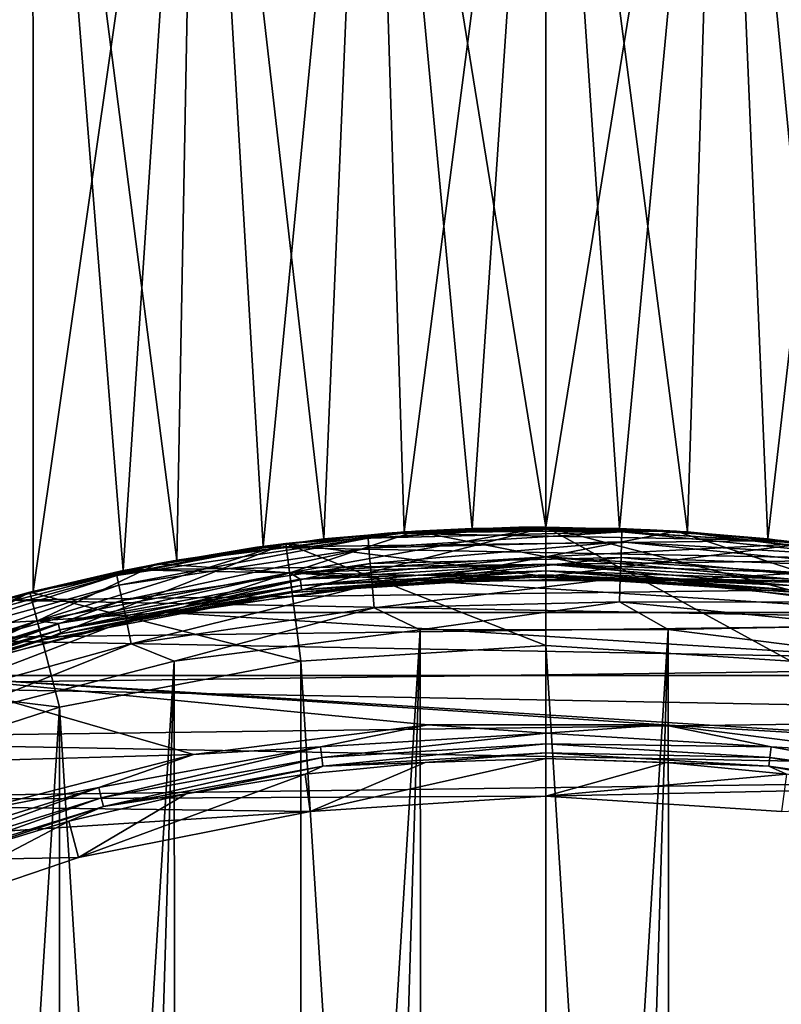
# Model space of a CAD drawing. Header units: metres. Extents: x -71 to 30, y -21 to 69.
# Tile 63 of 111: x -5 to 2, y 16 to 26. Entities that reach past the tile are written whole.
import ezdxf

# ---------------------------------------------------------------- set-up
doc = ezdxf.new("R2010")
doc.units = ezdxf.units.M
doc.layers.add('solid_DUSCHE_AUFPUTZ_EU_ASM_SW0003', color=7, linetype='CONTINUOUS')

msp = doc.modelspace()

# ---------------------------------------------------------------- linework, layer by layer
at = {"layer": 'solid_DUSCHE_AUFPUTZ_EU_ASM_SW0003'}
for points in [[(-6.7579, 32, 1.984267), (-5.192702, 32, 1.129629), (-5.669773, 20.220131, 1.359895)], [(-6.7579, 32, -148.015732), (-5.192702, 32, -148.870377), (-6.605039, 19.934229, -148.112427)], [(-5.192696, 32, 23.870375), (-6.757894, 32, 23.015738), (-5.669604, 20.220179, 23.64019)], [(-5.192696, 32, -126.129623), (-6.757894, 32, -126.984261), (-6.604803, 19.934307, -126.887428)], [(-5.192702, 32, -148.870377), (-5.188517, 20.348938, -148.87233), (-6.605039, 19.934229, -148.112427)], [(-5.192696, 32, -126.129623), (-6.604803, 19.934307, -126.887428), (-5.188249, 20.349007, -126.127541)], [(-5.192702, 32, 1.129629), (-4.279549, 20.559317, 0.755367), (-5.669773, 20.220131, 1.359895)], [(-5.192696, 32, 23.870375), (-5.669604, 20.220179, 23.64019), (-4.279392, 20.559349, 24.244692)], [(-5.192702, 32, 1.129629), (-3.521859, 32, 0.506403), (-4.279549, 20.559317, 0.755367)], [(-5.192702, 32, -148.870377), (-3.521859, 32, -149.493591), (-5.188517, 20.348938, -148.87233)], [(-3.521858, 32, 24.493597), (-5.192696, 32, 23.870375), (-4.279392, 20.559349, 24.244692)], [(-5.192696, 32, -126.129623), (-5.188249, 20.349007, -126.127541), (-3.734756, 20.665226, -125.57093)], [(-3.521858, 32, -125.506401), (-5.192696, 32, -126.129623), (-3.734756, 20.665226, -125.57093)], [(-3.521859, 32, -149.493591), (-3.73498, 20.665186, -149.429001), (-5.188517, 20.348938, -148.87233)], [(-3.521859, 32, 0.506403), (-2.862715, 20.803963, 0.332243), (-4.279549, 20.559317, 0.755367)], [(-3.521858, 32, 24.493597), (-4.279392, 20.559349, 24.244692), (-2.862635, 20.803974, 24.667776)], [(-3.521859, 32, -149.493591), (-2.247733, 20.87936, -149.796265), (-3.73498, 20.665186, -149.429001)], [(-3.521858, 32, -125.506401), (-3.734756, 20.665226, -125.57093), (-2.247393, 20.879396, -125.203682)], [(-3.521859, 32, 0.506403), (-1.778758, 32, 0.127212), (-2.862715, 20.803963, 0.332243)], [(-3.521859, 32, -149.493591), (-1.778758, 32, -149.872787), (-2.247733, 20.87936, -149.796265)], [(-1.77876, 32, 24.872787), (-3.521858, 32, 24.493597), (-2.862635, 20.803974, 24.667776)], [(-1.77876, 32, -125.127213), (-3.521858, 32, -125.506401), (-2.247393, 20.879396, -125.203682)], [(-1.778758, 32, 0.127212), (-1.432649, 20.951075, 0.082385), (-2.862715, 20.803963, 0.332243)], [(-1.77876, 32, 24.872787), (-2.862635, 20.803974, 24.667776), (-1.43268, 20.951073, 24.917612)], [(-1.778758, 32, -149.872787), (-0.745408, 20.986767, -149.977722), (-2.247733, 20.87936, -149.796265)], [(-1.77876, 32, -125.127213), (-2.247393, 20.879396, -125.203682), (-0.74484, 20.986786, -125.022255)], [(-1.77876, 32, 24.872787), (-1.43268, 20.951073, 24.917612), (0, 21, 25)], [(-0.000002, 32, 24.999977), (-1.77876, 32, 24.872787), (0, 21, 25)], [(-0.000002, 32, -125.000023), (-1.77876, 32, -125.127213), (-0.74484, 20.986786, -125.022255)], [(-1.778758, 32, 0.127212), (0.000002, 32, 0.000022), (-1.432649, 20.951075, 0.082385)], [(-1.778758, 32, -149.872787), (0.000002, 32, -149.999985), (-0.745408, 20.986767, -149.977722)], [(0.000002, 32, 0.000022), (0, 21), (-1.432649, 20.951075, 0.082385)], [(0.000002, 32, -149.999985), (0.744942, 20.986782, -149.977737), (-0.745408, 20.986767, -149.977722)], [(-0.000002, 32, -125.000023), (-0.74484, 20.986786, -125.022255), (0.74551, 20.986763, -125.022293)], [(-0.000002, 32, 24.999977), (0, 21, 25), (1.432643, 20.951075, 24.917616)], [(1.778758, 32, 24.872787), (-0.000002, 32, 24.999977), (1.432643, 20.951075, 24.917616)], [(1.778758, 32, -125.127213), (-0.000002, 32, -125.000023), (0.74551, 20.986763, -125.022293)], [(1.77876, 32, 0.127213), (1.432674, 20.951073, 0.082388), (0, 21)], [(0.000002, 32, 0.000022), (1.77876, 32, 0.127213), (0, 21)], [(0.000002, 32, -149.999985), (1.77876, 32, -149.872787), (0.744942, 20.986782, -149.977737)], [(1.77876, 32, -149.872787), (2.24744, 20.879393, -149.79631), (0.744942, 20.986782, -149.977737)], [(1.778758, 32, -125.127213), (0.74551, 20.986763, -125.022293), (2.24778, 20.879356, -125.203751)], [(1.778758, 32, 24.872787), (1.432643, 20.951075, 24.917616), (2.862718, 20.803963, 24.667757)], [(1.77876, 32, 0.127213), (2.862637, 20.803974, 0.332225), (1.432674, 20.951073, 0.082388)], [(3.521859, 32, 24.493597), (1.778758, 32, 24.872787), (2.862718, 20.803963, 24.667757)], [(3.521859, 32, -125.506401), (1.778758, 32, -125.127213), (2.24778, 20.879356, -125.203751)], [(1.77876, 32, 0.127213), (3.521858, 32, 0.506402), (2.862637, 20.803974, 0.332225)], [(1.77876, 32, -149.872787), (3.521858, 32, -149.493591), (2.24744, 20.879393, -149.79631)], [(3.521858, 32, -149.493591), (3.734722, 20.665234, -149.429077), (2.24744, 20.879393, -149.79631)], [(3.521859, 32, -125.506401), (2.24778, 20.879356, -125.203751), (3.734946, 20.665192, -125.570992)], [(-2.247733, 20.87936, -149.796265), (-1.318851, 20.95854, -160.5), (-3.935039, 20.62801, -160.5)], [(-2.592619, 20.536966, -160.5), (-3.935039, 20.62801, -160.5), (-1.318851, 20.95854, -160.5)], [(-2.592618, 20.536966, -82.599998), (-1.318671, 20.958548, -82.599998), (-3.934787, 20.628054, -82.599998)], [(-3.734756, 20.665226, -125.57093), (-3.934787, 20.628054, -82.599998), (-1.318671, 20.958548, -82.599998)], [(-2.247393, 20.879396, -125.203682), (-3.734756, 20.665226, -125.57093), (-1.318671, 20.958548, -82.599998)], [(2.382458, 20.864401, -197.350006), (-1.602097, 20.938799, -197.350006), (-2.924363, 20.795387, -197.350006)], [(-2.626049, 20.835159, -210.350006), (-2.924363, 20.795387, -197.350006), (-1.602097, 20.938799, -197.350006)], [(-2.631855, 20.834406, -81.800003), (-2.862715, 20.803963, 0.332243), (-1.432649, 20.951075, 0.082385)], [(-2.631937, 20.834417, 35.799999), (-1.43268, 20.951073, 24.917612), (-2.862635, 20.803974, 24.667776)], [(-2.632051, 20.834389, -161.300003), (0, 20.5, -161.300003), (0, 21, -161.300003)], [(-2.632051, 20.834389, -161.300003), (0, 21, -161.300003), (-2.631952, 20.834415, -195)], [(-2.631952, 20.834415, -195), (0, 21, -195), (-2.59445, 20.536755, -195.300003)], [(0, 21, -161.300003), (0, 21, -195), (-2.631952, 20.834415, -195)], [(-2.631937, 20.834417, 35.799999), (0, 21, 35.799999), (-1.43268, 20.951073, 24.917612)], [(0, 19.799999, 37), (0, 21, 35.799999), (-2.631937, 20.834417, 35.799999)], [(-2.631855, 20.834406, -81.800003), (-1.432649, 20.951075, 0.082385), (0, 21)], [(0, 21, -81.800003), (-2.631855, 20.834406, -81.800003), (0, 21)], [(-2.569381, 20.338326, -81.800003), (-2.631855, 20.834406, -81.800003), (0, 21, -81.800003)], [(-1.312838, 20.958923, -210.350006), (-2.626049, 20.835159, -210.350006), (-1.602097, 20.938799, -197.350006)], [(-1.799433, 20.888563, -210.608826), (-2.626049, 20.835159, -210.350006), (-1.312838, 20.958923, -210.350006)], [(0, 21, -195), (0, 20.700001, -195.300003), (-2.59445, 20.536755, -195.300003)], [(-2.592619, 20.536966, -160.5), (-1.318851, 20.95854, -160.5), (0, 20.700001, -160.5)], [(-2.592618, 20.536966, -82.599998), (0, 20.700001, -82.599998), (-1.318671, 20.958548, -82.599998)], [(-2.569381, 20.338326, -81.800003), (0, 21, -81.800003), (0, 20.5, -81.800003)], [(-2.247733, 20.87936, -149.796265), (-0.745408, 20.986767, -149.977722), (-1.318851, 20.95854, -160.5)], [(-0.74484, 20.986786, -125.022255), (-2.247393, 20.879396, -125.203682), (-1.318671, 20.958548, -82.599998)], [(-1.799433, 20.888563, -210.608826), (-1.312838, 20.958923, -210.350006), (0.005552, 21, -210.350006)], [(0.771129, 20.95174, -210.608826), (-1.799433, 20.888563, -210.608826), (0.005552, 21, -210.350006)], [(-1.790847, 20.7889, -210.85022), (-1.799433, 20.888563, -210.608826), (0.771129, 20.95174, -210.608826)], [(0.767449, 20.851776, -210.85022), (-1.790847, 20.7889, -210.85022), (0.771129, 20.95174, -210.608826)], [(1.056907, 20.973377, -197.350006), (-0.272962, 20.998217, -197.350006), (-1.602097, 20.938799, -197.350006)], [(-1.312838, 20.958923, -210.350006), (-1.602097, 20.938799, -197.350006), (-0.272962, 20.998217, -197.350006)], [(2.382458, 20.864401, -197.350006), (1.056907, 20.973377, -197.350006), (-1.602097, 20.938799, -197.350006)], [(0, 21, 35.799999), (0, 21, 25), (-1.43268, 20.951073, 24.917612)], [(0.744942, 20.986782, -149.977737), (1.318671, 20.958548, -160.5), (-1.318851, 20.95854, -160.5)], [(-0.745408, 20.986767, -149.977722), (0.744942, 20.986782, -149.977737), (-1.318851, 20.95854, -160.5)], [(0, 20.700001, -160.5), (-1.318851, 20.95854, -160.5), (1.318671, 20.958548, -160.5)], [(-0.74484, 20.986786, -125.022255), (-1.318671, 20.958548, -82.599998), (1.318851, 20.95854, -82.599998)], [(0, 20.700001, -82.599998), (1.318851, 20.95854, -82.599998), (-1.318671, 20.958548, -82.599998)], [(0.005552, 21, -210.350006), (-1.312838, 20.958923, -210.350006), (-0.272962, 20.998217, -197.350006)], [(0.74551, 20.986763, -125.022293), (-0.74484, 20.986786, -125.022255), (1.318851, 20.95854, -82.599998)], [(0.005552, 21, -210.350006), (-0.272962, 20.998217, -197.350006), (1.056907, 20.973377, -197.350006)], [(1.432674, 20.951073, 0.082388), (0, 21, -81.800003), (0, 21)], [(2.631937, 20.834417, 35.799999), (0, 21, 25), (0, 21, 35.799999)], [(1.432643, 20.951075, 24.917616), (0, 21, 25), (2.631937, 20.834417, 35.799999)], [(2.481415, 19.643875, 37), (2.631937, 20.834417, 35.799999), (0, 21, 35.799999)], [(0, 19.799999, 37), (2.481415, 19.643875, 37), (0, 21, 35.799999)], [(2.631896, 20.8344, -81.800003), (0, 21, -81.800003), (1.432674, 20.951073, 0.082388)], [(0, 20.5, -81.800003), (0, 21, -81.800003), (2.631896, 20.8344, -81.800003)], [(0, 21, -161.300003), (0, 20.5, -161.300003), (2.569428, 20.338326, -161.300003)], [(2.632051, 20.834389, -161.300003), (0, 21, -161.300003), (2.569428, 20.338326, -161.300003)], [(2.631952, 20.834415, -195), (0, 20.700001, -195.300003), (0, 21, -195)], [(2.632051, 20.834389, -161.300003), (0, 21, -195), (0, 21, -161.300003)], [(2.631952, 20.834415, -195), (0, 21, -195), (2.632051, 20.834389, -161.300003)], [(2.59438, 20.53676, -160.5), (0, 20.700001, -160.5), (1.318671, 20.958548, -160.5)], [(0, 20.700001, -82.599998), (2.594378, 20.53676, -82.599998), (1.318851, 20.95854, -82.599998)], [(1.32392, 20.958225, -210.350006), (0.005552, 21, -210.350006), (1.056907, 20.973377, -197.350006)], [(0.771129, 20.95174, -210.608826), (0.005552, 21, -210.350006), (1.32392, 20.958225, -210.350006)], [(0.744942, 20.986782, -149.977737), (2.24744, 20.879393, -149.79631), (1.318671, 20.958548, -160.5)], [(2.24778, 20.879356, -125.203751), (0.74551, 20.986763, -125.022293), (1.318851, 20.95854, -82.599998)], [(0.767449, 20.851776, -210.85022), (0.771129, 20.95174, -210.608826), (3.330091, 20.699772, -210.608826)], [(0.771129, 20.95174, -210.608826), (1.32392, 20.958225, -210.350006), (2.637065, 20.833769, -210.350006)], [(3.330091, 20.699772, -210.608826), (0.771129, 20.95174, -210.608826), (2.637065, 20.833769, -210.350006)], [(1.32392, 20.958225, -210.350006), (1.056907, 20.973377, -197.350006), (2.382458, 20.864401, -197.350006)], [(3.734722, 20.665234, -149.429077), (3.934787, 20.628054, -160.5), (1.318671, 20.958548, -160.5)], [(2.59438, 20.53676, -160.5), (1.318671, 20.958548, -160.5), (3.934787, 20.628054, -160.5)], [(2.24744, 20.879393, -149.79631), (3.734722, 20.665234, -149.429077), (1.318671, 20.958548, -160.5)], [(2.594378, 20.53676, -82.599998), (3.935039, 20.62801, -82.599998), (1.318851, 20.95854, -82.599998)], [(2.24778, 20.879356, -125.203751), (1.318851, 20.95854, -82.599998), (3.935039, 20.62801, -82.599998)], [(2.637065, 20.833769, -210.350006), (1.32392, 20.958225, -210.350006), (2.382458, 20.864401, -197.350006)], [(2.862718, 20.803963, 24.667757), (1.432643, 20.951075, 24.917616), (2.631937, 20.834417, 35.799999)], [(2.631896, 20.8344, -81.800003), (1.432674, 20.951073, 0.082388), (2.862637, 20.803974, 0.332225)], [(-2.631855, 20.834406, -81.800003), (-5.222806, 20.340155, -81.800003), (-2.862715, 20.803963, 0.332243)], [(-5.098003, 19.855988, -81.800003), (-5.222806, 20.340155, -81.800003), (-2.631855, 20.834406, -81.800003)], [(-5.222636, 20.340208, 35.799999), (-2.631937, 20.834417, 35.799999), (-4.279392, 20.559349, 24.244692)], [(-2.481451, 19.643871, 37), (-2.631937, 20.834417, 35.799999), (-5.222636, 20.340208, 35.799999)], [(-5.222502, 20.340242, -195), (-2.631952, 20.834415, -195), (-5.147759, 20.049694, -195.300003)], [(-2.632051, 20.834389, -161.300003), (-2.631952, 20.834415, -195), (-5.222502, 20.340242, -195)], [(-5.222364, 20.340271, -161.300003), (-2.632051, 20.834389, -161.300003), (-5.222502, 20.340242, -195)], [(-5.222364, 20.340271, -161.300003), (-5.098008, 19.855978, -161.300003), (-2.632051, 20.834389, -161.300003)], [(-2.631952, 20.834415, -195), (-2.59445, 20.536755, -195.300003), (-5.147759, 20.049694, -195.300003)], [(-2.632051, 20.834389, -161.300003), (-5.098008, 19.855978, -161.300003), (-2.569428, 20.338326, -161.300003)], [(-2.569381, 20.338326, -81.800003), (-5.098003, 19.855988, -81.800003), (-2.631855, 20.834406, -81.800003)], [(-1.799433, 20.888563, -210.608826), (-4.342928, 20.511192, -210.608826), (-2.626049, 20.835159, -210.350006)], [(-4.322207, 20.41333, -210.85022), (-4.342928, 20.511192, -210.608826), (-1.799433, 20.888563, -210.608826)], [(-4.342928, 20.511192, -210.608826), (-3.928899, 20.629196, -210.350006), (-2.626049, 20.835159, -210.350006)], [(-1.790847, 20.7889, -210.85022), (-4.322207, 20.41333, -210.85022), (-1.799433, 20.888563, -210.608826)], [(-2.631937, 20.834417, 35.799999), (-2.862635, 20.803974, 24.667776), (-4.279392, 20.559349, 24.244692)], [(-3.73498, 20.665186, -149.429001), (-2.247733, 20.87936, -149.796265), (-3.935039, 20.62801, -160.5)], [(-2.626049, 20.835159, -210.350006), (-3.928899, 20.629196, -210.350006), (-2.924363, 20.795387, -197.350006)], [(3.698578, 20.671717, -197.350006), (2.382458, 20.864401, -197.350006), (-2.924363, 20.795387, -197.350006)], [(-2.632051, 20.834389, -161.300003), (-2.569428, 20.338326, -161.300003), (0, 20.5, -161.300003)], [(-2.481451, 19.643871, 37), (0, 19.799999, 37), (-2.631937, 20.834417, 35.799999)], [(-1.777187, 20.630331, -211.05748), (-1.790847, 20.7889, -210.85022), (0.767449, 20.851776, -210.85022)], [(0.761596, 20.692726, -211.05748), (-1.777187, 20.630331, -211.05748), (0.767449, 20.851776, -210.85022)], [(2.631952, 20.834415, -195), (2.59445, 20.536755, -195.300003), (0, 20.700001, -195.300003)], [(2.569381, 20.338326, -81.800003), (0, 20.5, -81.800003), (2.631896, 20.8344, -81.800003)], [(0.761596, 20.692726, -211.05748), (0.767449, 20.851776, -210.85022), (3.314203, 20.601009, -210.85022)], [(3.314203, 20.601009, -210.85022), (0.767449, 20.851776, -210.85022), (3.330091, 20.699772, -210.608826)], [(3.734946, 20.665192, -125.570992), (2.24778, 20.879356, -125.203751), (3.935039, 20.62801, -82.599998)], [(2.637065, 20.833769, -210.350006), (2.382458, 20.864401, -197.350006), (3.698578, 20.671717, -197.350006)], [(-5.222806, 20.340155, -81.800003), (-4.279549, 20.559317, 0.755367), (-2.862715, 20.803963, 0.332243)], [(-4.289239, 20.257626, -211.05748), (-4.322207, 20.41333, -210.85022), (-1.790847, 20.7889, -210.85022)], [(-1.777187, 20.630331, -211.05748), (-4.289239, 20.257626, -211.05748), (-1.790847, 20.7889, -210.85022)], [(3.698578, 20.671717, -197.350006), (-2.924363, 20.795387, -197.350006), (-4.235408, 20.568436, -197.350006)], [(-3.928899, 20.629196, -210.350006), (-4.235408, 20.568436, -197.350006), (-2.924363, 20.795387, -197.350006)], [(-5.188517, 20.348938, -148.87233), (-3.73498, 20.665186, -149.429001), (-3.935039, 20.62801, -160.5)], [(-3.734756, 20.665226, -125.57093), (-5.188249, 20.349007, -126.127541), (-3.934787, 20.628054, -82.599998)], [(4.999898, 20.396101, -197.350006), (3.698578, 20.671717, -197.350006), (-4.235408, 20.568436, -197.350006)], [(-1.287336, 20.459536, -195.300003), (-2.59445, 20.536755, -195.300003), (0, 20.700001, -195.300003)], [(-2.485884, 20.473095, -160.515228), (-2.592619, 20.536966, -160.5), (0, 20.700001, -160.5)], [(0, 20.623608, -82.584839), (0, 20.700001, -82.599998), (-2.592618, 20.536966, -82.599998)], [(0, 20.623463, -160.515228), (-2.485884, 20.473095, -160.515228), (0, 20.700001, -160.5)], [(-1.759385, 20.423679, -211.216415), (-1.777187, 20.630331, -211.05748), (0.761596, 20.692726, -211.05748)], [(0.753967, 20.485449, -211.216415), (-1.759385, 20.423679, -211.216415), (0.761596, 20.692726, -211.05748)], [(1.287336, 20.459536, -195.300003), (-1.287336, 20.459536, -195.300003), (0, 20.700001, -195.300003)], [(2.485901, 20.47324, -82.584839), (2.594378, 20.53676, -82.599998), (0, 20.700001, -82.599998)], [(2.485901, 20.47324, -82.584839), (0, 20.700001, -82.599998), (0, 20.623608, -82.584839)], [(2.59438, 20.53676, -160.5), (0, 20.623463, -160.515228), (0, 20.700001, -160.5)], [(1.287336, 20.459536, -195.300003), (0, 20.700001, -195.300003), (2.59445, 20.536755, -195.300003)], [(0.753967, 20.485449, -211.216415), (0.761596, 20.692726, -211.05748), (3.288923, 20.443872, -211.05748)], [(3.288923, 20.443872, -211.05748), (0.761596, 20.692726, -211.05748), (3.314203, 20.601009, -210.85022)], [(-5.188517, 20.348938, -148.87233), (-3.935039, 20.62801, -160.5), (-6.489465, 19.972153, -160.5)], [(-5.146007, 20.050144, -160.5), (-6.489465, 19.972153, -160.5), (-3.935039, 20.62801, -160.5)], [(-5.146006, 20.050144, -82.599998), (-3.934787, 20.628054, -82.599998), (-6.489204, 19.972237, -82.599998)], [(-5.188249, 20.349007, -126.127541), (-6.489204, 19.972237, -82.599998), (-3.934787, 20.628054, -82.599998)], [(-5.222806, 20.340155, -81.800003), (-5.669773, 20.220131, 1.359895), (-4.279549, 20.559317, 0.755367)], [(-5.222636, 20.340208, 35.799999), (-4.279392, 20.559349, 24.244692), (-5.669604, 20.220179, 23.64019)], [(4.999898, 20.396101, -197.350006), (-4.235408, 20.568436, -197.350006), (-5.528784, 20.259134, -197.350006)], [(-5.216249, 20.341846, -210.350006), (-5.528784, 20.259134, -197.350006), (-4.235408, 20.568436, -197.350006)], [(-3.928899, 20.629196, -210.350006), (-5.216249, 20.341846, -210.350006), (-4.235408, 20.568436, -197.350006)], [(-4.342928, 20.511192, -210.608826), (-5.216249, 20.341846, -210.350006), (-3.928899, 20.629196, -210.350006)], [(-3.841328, 20.136871, -195.300003), (-5.147759, 20.049694, -195.300003), (-2.59445, 20.536755, -195.300003)], [(-5.146007, 20.050144, -160.5), (-3.935039, 20.62801, -160.5), (-2.592619, 20.536966, -160.5)], [(-4.935518, 20.024183, -160.515228), (-5.146007, 20.050144, -160.5), (-2.592619, 20.536966, -160.5)], [(-5.146006, 20.050144, -82.599998), (-2.592618, 20.536966, -82.599998), (-3.934787, 20.628054, -82.599998)], [(-4.935553, 20.024324, -82.584839), (-2.592618, 20.536966, -82.599998), (-5.146006, 20.050144, -82.599998)], [(-4.935553, 20.024324, -82.584839), (-2.485901, 20.47324, -82.584839), (-2.592618, 20.536966, -82.599998)], [(-2.485884, 20.473095, -160.515228), (-4.935518, 20.024183, -160.515228), (-2.592619, 20.536966, -160.5)], [(-4.246274, 20.054707, -211.216415), (-4.289239, 20.257626, -211.05748), (-1.777187, 20.630331, -211.05748)], [(-1.759385, 20.423679, -211.216415), (-4.246274, 20.054707, -211.216415), (-1.777187, 20.630331, -211.05748)], [(-1.287336, 20.459536, -195.300003), (-3.841328, 20.136871, -195.300003), (-2.59445, 20.536755, -195.300003)], [(-2.485901, 20.47324, -82.584839), (0, 20.623608, -82.584839), (-2.592618, 20.536966, -82.599998)], [(0, 20.558634, -82.541473), (0, 20.623608, -82.584839), (-2.485901, 20.47324, -82.584839)], [(-2.47807, 20.408739, -82.541473), (0, 20.558634, -82.541473), (-2.485901, 20.47324, -82.584839)], [(-2.478056, 20.408628, -160.55864), (-2.485884, 20.473095, -160.515228), (0, 20.623463, -160.515228)], [(-2.47807, 20.408739, -82.541473), (0, 20.515224, -82.47654), (0, 20.558634, -82.541473)], [(-2.478056, 20.408628, -160.55864), (0, 20.623463, -160.515228), (0, 20.558523, -160.55864)], [(-2.478056, 20.408628, -160.55864), (0, 20.558523, -160.55864), (-2.47283, 20.365585, -160.623611)], [(0, 20.558523, -160.55864), (0, 20.515163, -160.623611), (-2.47283, 20.365585, -160.623611)], [(2.47807, 20.408739, -82.541473), (0, 20.623608, -82.584839), (0, 20.558634, -82.541473)], [(2.47807, 20.408739, -82.541473), (2.485901, 20.47324, -82.584839), (0, 20.623608, -82.584839)], [(2.485884, 20.473095, -160.515228), (0, 20.558523, -160.55864), (0, 20.623463, -160.515228)], [(2.485884, 20.473095, -160.515228), (0, 20.623463, -160.515228), (2.59438, 20.53676, -160.5)], [(2.472837, 20.365644, -82.47654), (0, 20.558634, -82.541473), (0, 20.515224, -82.47654)], [(2.47807, 20.408739, -82.541473), (0, 20.558634, -82.541473), (2.472837, 20.365644, -82.47654)], [(2.478056, 20.408628, -160.55864), (0, 20.515163, -160.623611), (0, 20.558523, -160.55864)], [(2.478056, 20.408628, -160.55864), (0, 20.558523, -160.55864), (2.485884, 20.473095, -160.515228)], [(3.841328, 20.136871, -195.300003), (1.287336, 20.459536, -195.300003), (2.59445, 20.536755, -195.300003)], [(-4.342928, 20.511192, -210.608826), (-6.821099, 19.825304, -210.608826), (-5.216249, 20.341846, -210.350006)], [(-6.788555, 19.730715, -210.85022), (-6.821099, 19.825304, -210.608826), (-4.342928, 20.511192, -210.608826)], [(-4.322207, 20.41333, -210.85022), (-6.788555, 19.730715, -210.85022), (-4.342928, 20.511192, -210.608826)], [(-2.47807, 20.408739, -82.541473), (-2.485901, 20.47324, -82.584839), (-4.935553, 20.024324, -82.584839)], [(-4.919977, 19.96113, -160.55864), (-4.935518, 20.024183, -160.515228), (-2.485884, 20.473095, -160.515228)], [(-2.478056, 20.408628, -160.55864), (-4.919977, 19.96113, -160.55864), (-2.485884, 20.473095, -160.515228)], [(-3.841274, 20.13689, -196.100006), (-3.841328, 20.136871, -195.300003), (-1.287336, 20.459536, -195.300003)], [(-1.287256, 20.459541, -196.100006), (-3.841274, 20.13689, -196.100006), (-1.287336, 20.459536, -195.300003)], [(3.841266, 20.13689, -196.100006), (-3.841274, 20.13689, -196.100006), (-1.287256, 20.459541, -196.100006)], [(-2.569428, 20.338326, -161.300003), (0, 20.5, -160.699997), (0, 20.5, -161.300003)], [(-2.569428, 20.338326, -161.300003), (-2.569332, 20.338352, -160.699997), (0, 20.5, -160.699997)], [(-2.569326, 20.338352, -82.400002), (-2.569381, 20.338326, -81.800003), (0, 20.5, -81.800003)], [(0, 20.515163, -160.623611), (0, 20.5, -160.699997), (-2.569332, 20.338352, -160.699997)], [(-2.47283, 20.365585, -160.623611), (0, 20.515163, -160.623611), (-2.569332, 20.338352, -160.699997)], [(0, 20.5, -82.400002), (-2.569326, 20.338352, -82.400002), (0, 20.5, -81.800003)], [(-2.472837, 20.365644, -82.47654), (-2.569326, 20.338352, -82.400002), (0, 20.5, -82.400002)], [(-2.47807, 20.408739, -82.541473), (-2.472837, 20.365644, -82.47654), (0, 20.515224, -82.47654)], [(0, 20.515224, -82.47654), (-2.472837, 20.365644, -82.47654), (0, 20.5, -82.400002)], [(0.753967, 20.485449, -211.216415), (-1.738657, 20.183058, -211.316193), (-1.759385, 20.423679, -211.216415)], [(0.753967, 20.485449, -211.216415), (0.745084, 20.244101, -211.316193), (-1.738657, 20.183058, -211.316193)], [(-1.287256, 20.459541, -196.100006), (-1.287336, 20.459536, -195.300003), (1.287336, 20.459536, -195.300003)], [(1.287238, 20.459543, -196.100006), (-1.287256, 20.459541, -196.100006), (1.287336, 20.459536, -195.300003)], [(3.841266, 20.13689, -196.100006), (-1.287256, 20.459541, -196.100006), (1.287238, 20.459543, -196.100006)], [(2.569464, 20.338335, -82.400002), (0, 20.515224, -82.47654), (0, 20.5, -82.400002)], [(2.472837, 20.365644, -82.47654), (0, 20.515224, -82.47654), (2.569464, 20.338335, -82.400002)], [(2.47283, 20.365585, -160.623611), (0, 20.5, -160.699997), (0, 20.515163, -160.623611)], [(2.478056, 20.408628, -160.55864), (2.47283, 20.365585, -160.623611), (0, 20.515163, -160.623611)], [(0, 20.5, -82.400002), (0, 20.5, -81.800003), (2.569381, 20.338326, -81.800003)], [(2.569464, 20.338335, -82.400002), (0, 20.5, -82.400002), (2.569381, 20.338326, -81.800003)], [(2.569333, 20.33835, -160.699997), (0, 20.5, -161.300003), (0, 20.5, -160.699997)], [(2.569428, 20.338326, -161.300003), (0, 20.5, -161.300003), (2.569333, 20.33835, -160.699997)], [(2.47283, 20.365585, -160.623611), (2.569333, 20.33835, -160.699997), (0, 20.5, -160.699997)], [(3.255978, 20.239088, -211.216415), (0.745084, 20.244101, -211.316193), (0.753967, 20.485449, -211.216415)], [(3.255978, 20.239088, -211.216415), (0.753967, 20.485449, -211.216415), (3.288923, 20.443872, -211.05748)], [(3.841266, 20.13689, -196.100006), (1.287238, 20.459543, -196.100006), (1.287336, 20.459536, -195.300003)], [(3.841266, 20.13689, -196.100006), (1.287336, 20.459536, -195.300003), (3.841328, 20.136871, -195.300003)], [(-7.730785, 19.525236, -161.300003), (-7.546641, 19.060381, -161.300003), (-5.222364, 20.340271, -161.300003)], [(-7.730785, 19.525236, -161.300003), (-5.222364, 20.340271, -161.300003), (-7.730695, 19.525274, -195)], [(-5.222364, 20.340271, -161.300003), (-5.222502, 20.340242, -195), (-7.730695, 19.525274, -195)], [(-7.730695, 19.525274, -195), (-5.222502, 20.340242, -195), (-7.620345, 19.246304, -195.300003)], [(-7.730467, 19.525366, 35.799999), (-5.222636, 20.340208, 35.799999), (-7.015177, 19.793617, 22.845951)], [(-4.924496, 19.177813, 37), (-5.222636, 20.340208, 35.799999), (-7.730467, 19.525366, 35.799999)], [(-5.222806, 20.340155, -81.800003), (-7.730278, 19.5254, -81.800003), (-5.669773, 20.220131, 1.359895)], [(-7.546678, 19.060352, -81.800003), (-7.730278, 19.5254, -81.800003), (-5.222806, 20.340155, -81.800003)], [(-5.222502, 20.340242, -195), (-5.147759, 20.049694, -195.300003), (-7.620345, 19.246304, -195.300003)], [(-5.098003, 19.855988, -81.800003), (-7.546678, 19.060352, -81.800003), (-5.222806, 20.340155, -81.800003)], [(-5.222364, 20.340271, -161.300003), (-7.546641, 19.060381, -161.300003), (-5.098008, 19.855978, -161.300003)], [(-5.222636, 20.340208, 35.799999), (-5.669604, 20.220179, 23.64019), (-7.015177, 19.793617, 22.845951)], [(-6.821099, 19.825304, -210.608826), (-6.48302, 19.974245, -210.350006), (-5.216249, 20.341846, -210.350006)], [(-6.736774, 19.580215, -211.05748), (-6.788555, 19.730715, -210.85022), (-4.322207, 20.41333, -210.85022)], [(-4.289239, 20.257626, -211.05748), (-6.736774, 19.580215, -211.05748), (-4.322207, 20.41333, -210.85022)], [(-6.605039, 19.934229, -148.112427), (-5.188517, 20.348938, -148.87233), (-6.489465, 19.972153, -160.5)], [(-5.188249, 20.349007, -126.127541), (-6.604803, 19.934307, -126.887428), (-6.489204, 19.972237, -82.599998)], [(-5.216249, 20.341846, -210.350006), (-6.48302, 19.974245, -210.350006), (-5.528784, 20.259134, -197.350006)], [(6.281039, 20.038675, -197.350006), (4.999898, 20.396101, -197.350006), (-5.528784, 20.259134, -197.350006)], [(-4.924496, 19.177813, 37), (-2.481451, 19.643871, 37), (-5.222636, 20.340208, 35.799999)], [(-5.098008, 19.855978, -161.300003), (-5.098141, 19.855955, -160.699997), (-2.569332, 20.338352, -160.699997)], [(-4.9096, 19.919031, -160.623611), (-2.569332, 20.338352, -160.699997), (-5.098141, 19.855955, -160.699997)], [(-2.569326, 20.338352, -82.400002), (-5.098133, 19.855957, -82.400002), (-2.569381, 20.338326, -81.800003)], [(-4.909615, 19.919088, -82.47654), (-5.098133, 19.855957, -82.400002), (-2.569326, 20.338352, -82.400002)], [(-5.098133, 19.855957, -82.400002), (-5.098003, 19.855988, -81.800003), (-2.569381, 20.338326, -81.800003)], [(-2.569428, 20.338326, -161.300003), (-5.098008, 19.855978, -161.300003), (-2.569332, 20.338352, -160.699997)], [(-2.47807, 20.408739, -82.541473), (-4.935553, 20.024324, -82.584839), (-4.920003, 19.961237, -82.541473)], [(-2.47807, 20.408739, -82.541473), (-4.920003, 19.961237, -82.541473), (-2.472837, 20.365644, -82.47654)], [(-4.920003, 19.961237, -82.541473), (-4.909615, 19.919088, -82.47654), (-2.472837, 20.365644, -82.47654)], [(-2.478056, 20.408628, -160.55864), (-4.9096, 19.919031, -160.623611), (-4.919977, 19.96113, -160.55864)], [(-2.472837, 20.365644, -82.47654), (-4.909615, 19.919088, -82.47654), (-2.569326, 20.338352, -82.400002)], [(-2.478056, 20.408628, -160.55864), (-2.47283, 20.365585, -160.623611), (-4.9096, 19.919031, -160.623611)], [(-4.9096, 19.919031, -160.623611), (-2.47283, 20.365585, -160.623611), (-2.569332, 20.338352, -160.699997)], [(-1.759385, 20.423679, -211.216415), (-4.196247, 19.818432, -211.316193), (-4.246274, 20.054707, -211.216415)], [(-1.759385, 20.423679, -211.216415), (-1.738657, 20.183058, -211.316193), (-4.196247, 19.818432, -211.316193)], [(6.281039, 20.038675, -197.350006), (-5.528784, 20.259134, -197.350006), (-6.800228, 19.86846, -197.350006)], [(-6.669292, 19.384083, -211.216415), (-6.736774, 19.580215, -211.05748), (-4.289239, 20.257626, -211.05748)], [(-4.246274, 20.054707, -211.216415), (-6.669292, 19.384083, -211.216415), (-4.289239, 20.257626, -211.05748)], [(-1.738657, 20.183058, -211.316193), (0.745084, 20.244101, -211.316193), (-1.271886, 19.959503, -211.350006)], [(0.745084, 20.244101, -211.316193), (1.238294, 19.961626, -211.350006), (-1.271886, 19.959503, -211.350006)], [(0.745084, 20.244101, -211.316193), (3.217618, 20.000643, -211.316193), (1.238294, 19.961626, -211.350006)], [(3.255978, 20.239088, -211.216415), (3.217618, 20.000643, -211.316193), (0.745084, 20.244101, -211.316193)], [(-3.841274, 20.13689, -196.100006), (-6.334853, 19.496656, -196.100006), (-3.841328, 20.136871, -195.300003)], [(6.334854, 19.496656, -196.100006), (-6.334853, 19.496656, -196.100006), (-3.841274, 20.13689, -196.100006)], [(-6.334853, 19.496656, -196.100006), (-6.334716, 19.496695, -195.300003), (-3.841328, 20.136871, -195.300003)], [(-3.841328, 20.136871, -195.300003), (-6.334716, 19.496695, -195.300003), (-5.147759, 20.049694, -195.300003)], [(-4.196247, 19.818432, -211.316193), (-1.738657, 20.183058, -211.316193), (-3.761979, 19.642994, -211.350006)], [(6.334854, 19.496656, -196.100006), (-3.841274, 20.13689, -196.100006), (3.841266, 20.13689, -196.100006)], [(-1.738657, 20.183058, -211.316193), (-1.271886, 19.959503, -211.350006), (-3.761979, 19.642994, -211.350006)], [(-6.334716, 19.496695, -195.300003), (-7.620345, 19.246304, -195.300003), (-5.147759, 20.049694, -195.300003)], [(-7.618781, 19.246918, -160.5), (-6.489465, 19.972153, -160.5), (-5.146007, 20.050144, -160.5)], [(-7.313181, 19.283274, -160.515228), (-7.618781, 19.246918, -160.5), (-5.146007, 20.050144, -160.5)], [(-7.61878, 19.24692, -82.599998), (-5.146006, 20.050144, -82.599998), (-6.489204, 19.972237, -82.599998)], [(-7.313232, 19.283409, -82.584839), (-5.146006, 20.050144, -82.599998), (-7.61878, 19.24692, -82.599998)], [(-7.313232, 19.283409, -82.584839), (-4.935553, 20.024324, -82.584839), (-5.146006, 20.050144, -82.599998)], [(-4.935518, 20.024183, -160.515228), (-7.313181, 19.283274, -160.515228), (-5.146007, 20.050144, -160.5)], [(7.53754, 19.600645, -197.350006), (6.281039, 20.038675, -197.350006), (-6.800228, 19.86846, -197.350006)], [(-4.246274, 20.054707, -211.216415), (-6.590718, 19.155708, -211.316193), (-6.669292, 19.384083, -211.216415)], [(-4.246274, 20.054707, -211.216415), (-4.196247, 19.818432, -211.316193), (-6.590718, 19.155708, -211.316193)], [(-4.920003, 19.961237, -82.541473), (-4.935553, 20.024324, -82.584839), (-7.313232, 19.283409, -82.584839)], [(-4.920003, 19.961237, -82.541473), (-7.313232, 19.283409, -82.584839), (-7.290192, 19.222656, -82.541473)], [(-7.290153, 19.222553, -160.55864), (-7.313181, 19.283274, -160.515228), (-4.935518, 20.024183, -160.515228)], [(-4.920003, 19.961237, -82.541473), (-7.290192, 19.222656, -82.541473), (-4.909615, 19.919088, -82.47654)], [(-4.919977, 19.96113, -160.55864), (-7.290153, 19.222553, -160.55864), (-4.935518, 20.024183, -160.515228)], [(-4.919977, 19.96113, -160.55864), (-7.274777, 19.182011, -160.623611), (-7.290153, 19.222553, -160.55864)], [(-4.919977, 19.96113, -160.55864), (-4.9096, 19.919031, -160.623611), (-7.274777, 19.182011, -160.623611)], [(-3.761979, 19.642994, -211.350006), (-1.271886, 19.959503, -211.350006), (-3.729383, -19.649214, -211.350006)], [(-1.271886, 19.959503, -211.350006), (-2.486451, -19.84483, -211.350006), (-3.729383, -19.649214, -211.350006)], [(-1.271886, 19.959503, -211.350006), (-1.233781, -19.961895, -211.350006), (-2.486451, -19.84483, -211.350006)], [(-1.271886, 19.959503, -211.350006), (1.238294, 19.961626, -211.350006), (-1.233781, -19.961895, -211.350006)], [(1.238294, 19.961626, -211.350006), (0.023724, -19.999971, -211.350006), (-1.233781, -19.961895, -211.350006)], [(1.238294, 19.961626, -211.350006), (1.281154, -19.958914, -211.350006), (0.023724, -19.999971, -211.350006)], [(3.217618, 20.000643, -211.316193), (3.729314, 19.649223, -211.350006), (1.238294, 19.961626, -211.350006)], [(1.238294, 19.961626, -211.350006), (3.729314, 19.649223, -211.350006), (1.281154, -19.958914, -211.350006)], [(7.53754, 19.600645, -197.350006), (-6.800228, 19.86846, -197.350006), (-8.04457, 19.398067, -197.350006)], [(-7.546539, 19.060423, -82.400002), (-7.546678, 19.060352, -81.800003), (-5.098003, 19.855988, -81.800003)], [(-5.098008, 19.855978, -161.300003), (-7.546641, 19.060381, -161.300003), (-5.098141, 19.855955, -160.699997)], [(-7.546641, 19.060381, -161.300003), (-7.546558, 19.060415, -160.699997), (-5.098141, 19.855955, -160.699997)], [(-7.274777, 19.182011, -160.623611), (-5.098141, 19.855955, -160.699997), (-7.546558, 19.060415, -160.699997)], [(-5.098133, 19.855957, -82.400002), (-7.546539, 19.060423, -82.400002), (-5.098003, 19.855988, -81.800003)], [(-7.274799, 19.182068, -82.47654), (-7.546539, 19.060423, -82.400002), (-5.098133, 19.855957, -82.400002)], [(-7.290192, 19.222656, -82.541473), (-7.274799, 19.182068, -82.47654), (-4.909615, 19.919088, -82.47654)], [(-4.909615, 19.919088, -82.47654), (-7.274799, 19.182068, -82.47654), (-5.098133, 19.855957, -82.400002)], [(-7.274777, 19.182011, -160.623611), (-4.9096, 19.919031, -160.623611), (-5.098141, 19.855955, -160.699997)], [(-6.590718, 19.155708, -211.316193), (-4.196247, 19.818432, -211.316193), (-6.193138, 19.016966, -211.350006)], [(-4.196247, 19.818432, -211.316193), (-3.761979, 19.642994, -211.350006), (-6.193138, 19.016966, -211.350006)], [(-2.481451, 19.643871, 37), (0, -19.799999, 37), (0, 19.799999, 37)], [(0, 19.799999, 37), (0, -19.799999, 37), (2.481451, -19.643871, 37)], [(0, 19.799999, 37), (2.481451, -19.643871, 37), (2.481415, 19.643875, 37)], [(-6.193138, 19.016966, -211.350006), (-3.761979, 19.642994, -211.350006), (-6.166161, -19.025726, -211.350006)], [(-3.761979, 19.642994, -211.350006), (-4.95766, -19.375799, -211.350006), (-6.166161, -19.025726, -211.350006)], [(-3.761979, 19.642994, -211.350006), (-3.729383, -19.649214, -211.350006), (-4.95766, -19.375799, -211.350006)], [(-2.481415, -19.643875, 37), (-2.481451, 19.643871, 37), (-4.924496, 19.177813, 37)], [(-2.481415, -19.643875, 37), (0, -19.799999, 37), (-2.481451, 19.643871, 37)], [(3.729314, 19.649223, -211.350006), (2.533596, -19.838869, -211.350006), (1.281154, -19.958914, -211.350006)], [(8.763041, 19.084263, -197.350006), (7.53754, 19.600645, -197.350006), (-8.04457, 19.398067, -197.350006)], [(-3.566156, 18.697763, -196.100006), (-8.728751, 18.548817, -196.100006), (-6.334853, 19.496656, -196.100006)], [(-7.288454, 18.409712, 37), (-4.924496, 19.177813, 37), (-7.730467, 19.525366, 35.799999)], [(8.728759, 18.548815, -196.100006), (-6.334853, 19.496656, -196.100006), (6.334854, 19.496656, -196.100006)], [(1.196105, 18.997198, -196.100006), (-6.334853, 19.496656, -196.100006), (8.728759, 18.548815, -196.100006)], [(-1.194621, 18.997292, -196.100006), (-3.566156, 18.697763, -196.100006), (-6.334853, 19.496656, -196.100006)], [(1.196105, 18.997198, -196.100006), (-1.194621, 18.997292, -196.100006), (-6.334853, 19.496656, -196.100006)], [(8.763041, 19.084263, -197.350006), (-8.04457, 19.398067, -197.350006), (-9.256117, 18.850037, -197.350006)], [(-7.288386, -18.409739, 37), (-4.924496, 19.177813, 37), (-7.288454, 18.409712, 37)], [(-4.924448, -19.177824, 37), (-4.924496, 19.177813, 37), (-7.288386, -18.409739, 37)], [(-2.481415, -19.643875, 37), (-4.924496, 19.177813, 37), (-4.924448, -19.177824, 37)], [(9.953824, 18.491085, -197.350006), (8.763041, 19.084263, -197.350006), (-9.256117, 18.850037, -197.350006)], [(-2.279832, 18.776102, -196.118683), (-3.566156, 18.697763, -196.100006), (-1.194621, 18.997292, -196.100006)], [(0, 18.914007, -196.118683), (-2.279832, 18.776102, -196.118683), (-1.194621, 18.997292, -196.100006)], [(0, 18.914007, -196.118683), (-1.194621, 18.997292, -196.100006), (1.196105, 18.997198, -196.100006)], [(2.279832, 18.776102, -196.118683), (0, 18.914007, -196.118683), (1.196105, 18.997198, -196.100006)], [(3.567616, 18.697485, -196.100006), (1.196105, 18.997198, -196.100006), (8.728759, 18.548815, -196.100006)], [(2.279832, 18.776102, -196.118683), (1.196105, 18.997198, -196.100006), (3.567616, 18.697485, -196.100006)], [(9.953824, 18.491085, -197.350006), (-9.256117, 18.850037, -197.350006), (-10.43158, 18.225863, -197.350006)], [(-2.266593, 18.667074, -196.173187), (-2.279832, 18.776102, -196.118683), (0, 18.914007, -196.118683)], [(0, 18.804176, -196.173187), (-2.266593, 18.667074, -196.173187), (0, 18.914007, -196.118683)], [(0, 18.804176, -196.173187), (0, 18.914007, -196.118683), (2.279832, 18.776102, -196.118683)], [(-2.279832, 18.776102, -196.118683), (-4.526418, 18.364401, -196.118683), (-3.566156, 18.697763, -196.100006)], [(-4.500134, 18.257763, -196.173187), (-4.526418, 18.364401, -196.118683), (-2.279832, 18.776102, -196.118683)], [(-2.266593, 18.667074, -196.173187), (-4.500134, 18.257763, -196.173187), (-2.279832, 18.776102, -196.118683)], [(0, 18.804176, -196.173187), (-2.255967, 18.579557, -196.258408), (-2.266593, 18.667074, -196.173187)], [(0, 18.804176, -196.173187), (0, 18.716019, -196.258408), (-2.255967, 18.579557, -196.258408)], [(2.266593, 18.667074, -196.173187), (0, 18.716019, -196.258408), (0, 18.804176, -196.173187)], [(2.266593, 18.667074, -196.173187), (0, 18.804176, -196.173187), (2.279832, 18.776102, -196.118683)], [(2.266593, 18.667074, -196.173187), (2.279832, 18.776102, -196.118683), (4.526418, 18.364401, -196.118683)], [(4.526418, 18.364401, -196.118683), (2.279832, 18.776102, -196.118683), (3.567616, 18.697485, -196.100006)], [(-3.566156, 18.697763, -196.100006), (-5.881424, 18.103397, -196.100006), (-8.728751, 18.548817, -196.100006)], [(-4.526418, 18.364401, -196.118683), (-5.881424, 18.103397, -196.100006), (-3.566156, 18.697763, -196.100006)], [(-2.266593, 18.667074, -196.173187), (-4.479036, 18.172165, -196.258408), (-4.500134, 18.257763, -196.173187)], [(-2.266593, 18.667074, -196.173187), (-2.255967, 18.579557, -196.258408), (-4.479036, 18.172165, -196.258408)], [(0, 18.657858, -196.366211), (0, 18.275854, -197.350006), (-2.385347, 18.119528, -197.350006)], [(0, 18.657858, -196.366211), (-2.385347, 18.119528, -197.350006), (-1.220284, 18.617908, -196.366211)], [(-1.220284, 18.617908, -196.366211), (-2.255967, 18.579557, -196.258408), (0, 18.716019, -196.258408)], [(0, 18.657858, -196.366211), (-1.220284, 18.617908, -196.366211), (0, 18.716019, -196.258408)], [(0, 18.657858, -196.366211), (0, 18.716019, -196.258408), (2.255967, 18.579557, -196.258408)], [(2.266593, 18.667074, -196.173187), (2.255967, 18.579557, -196.258408), (0, 18.716019, -196.258408)], [(1.220283, 18.617908, -196.366211), (0, 18.275854, -197.350006), (0, 18.657858, -196.366211)], [(1.220283, 18.617908, -196.366211), (0, 18.657858, -196.366211), (2.255967, 18.579557, -196.258408)], [(4.500134, 18.257763, -196.173187), (2.255967, 18.579557, -196.258408), (2.266593, 18.667074, -196.173187)], [(4.500134, 18.257763, -196.173187), (2.266593, 18.667074, -196.173187), (4.526418, 18.364401, -196.118683)], [(-3.639971, 18.299351, -196.366211), (-4.479036, 18.172165, -196.258408), (-2.255967, 18.579557, -196.258408)], [(-2.435342, 18.498236, -196.366211), (-3.639971, 18.299351, -196.366211), (-2.255967, 18.579557, -196.258408)], [(-1.220284, 18.617908, -196.366211), (-2.385347, 18.119528, -197.350006), (-2.435342, 18.498236, -196.366211)], [(-1.220284, 18.617908, -196.366211), (-2.435342, 18.498236, -196.366211), (-2.255967, 18.579557, -196.258408)], [(2.435342, 18.498236, -196.366211), (0, 18.275854, -197.350006), (1.220283, 18.617908, -196.366211)], [(2.435342, 18.498236, -196.366211), (1.220283, 18.617908, -196.366211), (2.255967, 18.579557, -196.258408)], [(2.435342, 18.498236, -196.366211), (2.255967, 18.579557, -196.258408), (4.479036, 18.172165, -196.258408)], [(4.500134, 18.257763, -196.173187), (4.479036, 18.172165, -196.258408), (2.255967, 18.579557, -196.258408)], [(0, 18.275854, -197.350006), (9.953824, 18.491085, -197.350006), (-10.43158, 18.225863, -197.350006)], [(-2.435342, 18.498236, -196.366211), (-2.385347, 18.119528, -197.350006), (-4.730224, 17.653111, -197.350006)], [(-2.435342, 18.498236, -196.366211), (-4.730224, 17.653111, -197.350006), (-3.639971, 18.299351, -196.366211)], [(2.435342, 18.498236, -196.366211), (2.385347, 18.119528, -197.350006), (0, 18.275854, -197.350006)], [(0, 18.275854, -197.350006), (2.385347, 18.119528, -197.350006), (9.953824, 18.491085, -197.350006)], [(-4.526418, 18.364401, -196.118683), (-6.706999, 17.684904, -196.118683), (-5.881424, 18.103397, -196.100006)], [(-6.668053, 17.582211, -196.173187), (-6.706999, 17.684904, -196.118683), (-4.526418, 18.364401, -196.118683)], [(-4.500134, 18.257763, -196.173187), (-6.668053, 17.582211, -196.173187), (-4.526418, 18.364401, -196.118683)], [(-2.385347, 18.119528, -197.350006), (0, 18.275854, -197.350006), (-10.43158, 18.225863, -197.350006)], [(-4.500134, 18.257763, -196.173187), (-6.636792, 17.499783, -196.258408), (-6.668053, 17.582211, -196.173187)], [(-4.500134, 18.257763, -196.173187), (-4.479036, 18.172165, -196.258408), (-6.636792, 17.499783, -196.258408)], [(-3.639971, 18.299351, -196.366211), (-4.730224, 17.653111, -197.350006), (-4.829014, 18.022104, -196.366211)], [(-3.639971, 18.299351, -196.366211), (-4.829014, 18.022104, -196.366211), (-4.479036, 18.172165, -196.258408)], [(-2.385347, 18.119528, -197.350006), (-10.43158, 18.225863, -197.350006), (-11.564124, 17.529152, -197.350006)], [(-5.997378, 17.667685, -196.366211), (-6.636792, 17.499783, -196.258408), (-4.479036, 18.172165, -196.258408)], [(-4.829014, 18.022104, -196.366211), (-5.997378, 17.667685, -196.366211), (-4.479036, 18.172165, -196.258408)], [(-4.730224, 17.653111, -197.350006), (-2.385347, 18.119528, -197.350006), (-11.564124, 17.529152, -197.350006)], [(-4.829014, 18.022104, -196.366211), (-4.730224, 17.653111, -197.350006), (-6.993937, 16.884661, -197.350006)], [(-4.829014, 18.022104, -196.366211), (-6.993937, 16.884661, -197.350006), (-5.997378, 17.667685, -196.366211)], [(-6.993937, 16.884661, -197.350006), (-4.730224, 17.653111, -197.350006), (-11.564124, 17.529152, -197.350006)]]:
    msp.add_3dface(points, dxfattribs=at)

doc.saveas('drawing.dxf')
